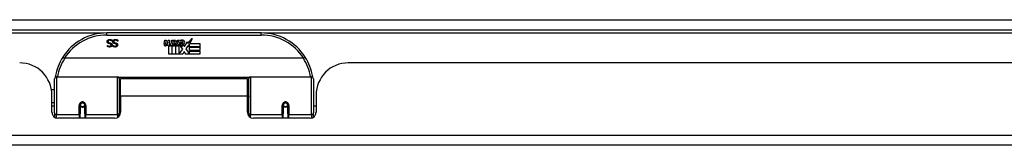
# Model space of a CAD drawing. Header units: inches. Extents: x 20 to 506, y 54 to 236.
# Tile 13 of 245: x 49.21 to 58.75, y 54.6 to 55.81. Entities that reach past the tile are written whole.
import ezdxf

# ---------------------------------------------------------------- set-up
doc = ezdxf.new("R2010")
doc.units = ezdxf.units.IN
doc.header["$MEASUREMENT"] = 0
doc.layers.add('Visible Edges(ANSI)', color=7, linetype='Continuous', lineweight=25)
doc.layers.add('Visible Tangent Edges(ANSI)', color=7, linetype='Continuous', lineweight=25)

msp = doc.modelspace()

# ---------------------------------------------------------------- linework, layer by layer
at = {"layer": 'Visible Edges(ANSI)'}
for p, q in [((20.3494, 55.7146), (68.1514, 55.7146)), ((51.549, 55.6846), (50.0529, 55.6846)), ((50.0587, 55.5644), (50.0594, 55.5644)), ((50.0587, 55.5531), (50.0587, 55.5644)), ((50.1041, 55.6046), (50.1034, 55.6046)), ((50.1041, 55.6164), (50.1041, 55.6046)), ((50.1129, 55.5644), (50.1136, 55.5644)), ((50.1129, 55.5531), (50.1129, 55.5644)), ((50.1584, 55.6046), (50.1577, 55.6046)), ((50.1584, 55.6164), (50.1584, 55.6046)), ((50.6083, 55.5816), (50.615, 55.6159)), ((50.615, 55.6159), (50.6282, 55.6159)), ((50.6282, 55.6159), (50.6221, 55.5814)), ((50.6446, 55.5934), (50.6485, 55.6159)), ((50.6485, 55.6159), (50.6617, 55.6159)), ((50.6536, 55.4776), (50.6536, 55.5571)), ((50.6617, 55.6159), (50.6557, 55.5814)), ((50.6716, 55.5646), (50.671, 55.5584)), ((50.671, 55.5584), (50.6833, 55.5584)), ((50.6755, 55.5709), (50.6726, 55.5709)), ((50.6746, 55.5613), (50.6755, 55.5709)), ((50.686, 55.5613), (50.6746, 55.5613)), ((50.6785, 55.5934), (50.6824, 55.6159)), ((50.6824, 55.6159), (50.6956, 55.6159)), ((50.6833, 55.5584), (50.6833, 55.4776)), ((50.6956, 55.6159), (50.686, 55.5613)), ((50.6875, 55.5584), (50.7097, 55.5584)), ((50.6875, 55.4776), (50.6875, 55.5584)), ((50.6917, 55.5613), (50.716, 55.5878)), ((50.7081, 55.5613), (50.6917, 55.5613)), ((50.7025, 55.6159), (50.7187, 55.6159)), ((50.716, 55.5878), (50.7025, 55.6159)), ((50.7214, 55.5797), (50.7081, 55.5613)), ((50.7097, 55.5584), (50.7172, 55.5688)), ((50.7172, 55.5688), (50.7172, 55.4776)), ((50.7187, 55.6159), (50.7262, 55.5964)), ((50.7235, 55.5797), (50.7214, 55.5797)), ((50.7214, 55.5761), (50.7289, 55.5584)), ((50.7214, 55.4776), (50.7214, 55.5761)), ((50.7313, 55.5613), (50.7235, 55.5797)), ((50.7262, 55.5964), (50.7286, 55.5964)), ((50.7286, 55.5964), (50.7421, 55.6159)), ((50.7289, 55.5584), (50.7514, 55.5584)), ((50.7475, 55.5613), (50.7313, 55.5613)), ((50.7583, 55.6159), (50.7337, 55.588)), ((50.7337, 55.588), (50.7475, 55.5613)), ((50.7421, 55.6159), (50.7583, 55.6159)), ((50.7514, 55.5584), (50.7514, 55.4788)), ((50.7571, 55.5922), (50.7937, 55.5922)), ((50.7637, 55.6042), (50.7637, 55.6132)), ((50.788, 55.5278), (50.7673, 55.5577)), ((50.7922, 55.5832), (50.7682, 55.5832)), ((50.7973, 55.5658), (50.8042, 55.5542)), ((50.8042, 55.5542), (50.8357, 55.5983)), ((50.8377, 55.5599), (50.818, 55.5319)), ((50.8357, 55.5983), (50.8377, 55.5841)), ((50.8377, 55.5841), (50.8815, 55.6303)), ((50.8396, 55.5499), (50.8377, 55.5599)), ((50.8549, 55.5793), (50.8396, 55.5499)), ((50.8549, 55.5505), (50.8549, 55.5793)), ((50.8815, 55.6303), (50.8567, 55.5826)), ((50.8567, 55.5826), (50.9536, 55.5826)), ((50.9536, 55.5826), (50.9536, 55.5505)), ((50.6833, 55.4776), (50.6536, 55.4776)), ((50.7172, 55.4776), (50.6875, 55.4776)), ((50.7883, 55.4776), (50.7214, 55.4776)), ((50.7514, 55.4788), (50.788, 55.5278)), ((50.8022, 55.5037), (50.7883, 55.4776)), ((50.8198, 55.4776), (50.8022, 55.5037)), ((50.818, 55.5319), (50.8549, 55.4782)), ((50.9536, 55.4776), (50.8198, 55.4776)), ((50.9536, 55.5505), (50.8549, 55.5505)), ((50.8549, 55.546), (50.9536, 55.546)), ((50.8549, 55.5139), (50.8549, 55.546)), ((50.9536, 55.5139), (50.8549, 55.5139)), ((50.8549, 55.5097), (50.9536, 55.5097)), ((50.8549, 55.4782), (50.8549, 55.5097)), ((50.9536, 55.546), (50.9536, 55.5139)), ((50.9536, 55.5097), (50.9536, 55.4776)), ((51.9578, 55.4389), (49.6441, 55.4389)), ((62.3089, 55.395), (52.3939, 55.395)), ((49.546, 54.91), (49.546, 55.2399)), ((49.5657, 55.2596), (50.1553, 55.2596)), ((50.171, 55.2438), (50.171, 54.9062)), ((50.1854, 55.072), (50.1854, 55.24)), ((51.4164, 55.24), (50.1854, 55.24)), ((51.4164, 55.072), (51.4164, 55.24)), ((51.4309, 54.9062), (51.4309, 55.2438)), ((51.4466, 55.2596), (52.0362, 55.2596)), ((52.0559, 55.2399), (52.0559, 54.91)), ((49.5156, 55.135), (49.546, 55.135)), ((49.5199, 54.9171), (49.5199, 55.083)), ((50.171, 55.1675), (50.1854, 55.1675)), ((52.0819, 55.083), (52.0819, 54.9171)), ((49.5199, 55.0091), (49.546, 55.0091)), ((49.795, 54.9874), (49.795, 54.9005)), ((49.7972, 54.985), (49.7952, 54.985)), ((49.7955, 54.9917), (49.7974, 54.9913)), ((49.797, 54.9914), (49.797, 54.9874)), ((49.8383, 54.9005), (49.8383, 54.9874)), ((50.1854, 55.072), (50.1854, 54.9171)), ((51.4164, 54.9171), (51.4164, 55.072)), ((51.7635, 54.9874), (51.7635, 54.9005)), ((51.7637, 54.985), (51.7657, 54.985)), ((51.7655, 54.9964), (51.7655, 54.9874)), ((51.8047, 54.985), (51.8067, 54.985)), ((51.8049, 54.9874), (51.8049, 54.9964)), ((51.8069, 54.9005), (51.8069, 54.9874)), ((49.546, 54.9755), (49.5199, 54.9755)), ((49.546, 54.91), (49.546, 54.8681)), ((49.795, 54.858), (49.795, 54.9005)), ((49.801, 54.9755), (49.7986, 54.9755)), ((49.8348, 54.9755), (49.8324, 54.9755)), ((49.836, 54.9834), (49.8383, 54.9829)), ((49.8383, 54.9005), (49.8383, 54.858)), ((50.171, 54.9766), (50.1854, 54.9766)), ((50.171, 54.8784), (50.171, 54.9062)), ((51.4309, 54.9062), (51.4309, 54.8784)), ((51.7635, 54.858), (51.7635, 54.9005)), ((51.7695, 54.9755), (51.7671, 54.9755)), ((51.8033, 54.9755), (51.8009, 54.9755)), ((51.8069, 54.9005), (51.8069, 54.858)), ((52.0819, 54.9755), (52.0559, 54.9755)), ((52.0559, 54.8681), (52.0559, 54.91)), ((50.1264, 54.858), (49.579, 54.858)), ((52.0229, 54.858), (51.4755, 54.858)), ((68.0529, 54.595), (20.4479, 54.595))]:
    msp.add_line(p, q, dxfattribs=at)
at = {"layer": 'Visible Edges(ANSI)', "flags": 128}
for points in [[(50.0559, 55.6004), (50.0559, 55.6011), (50.056, 55.6018), (50.056, 55.6025), (50.0561, 55.6032), (50.0562, 55.6039), (50.0563, 55.6046), (50.0565, 55.6053), (50.0567, 55.6059), (50.0569, 55.6066), (50.0571, 55.6073), (50.0573, 55.608), (50.0576, 55.6086), (50.0579, 55.6093), (50.0582, 55.61), (50.0585, 55.6106), (50.0589, 55.6112), (50.0592, 55.6118), (50.0596, 55.6124), (50.06, 55.6129), (50.0605, 55.6135), (50.0609, 55.614), (50.0614, 55.6145), (50.0618, 55.615), (50.0623, 55.6155)], [(50.07, 55.5826), (50.0688, 55.583), (50.0677, 55.5834), (50.0666, 55.5838), (50.0655, 55.5843), (50.0646, 55.5848), (50.0637, 55.5854), (50.0628, 55.586), (50.062, 55.5866), (50.0612, 55.5872), (50.0605, 55.5879), (50.0599, 55.5886), (50.0593, 55.5893), (50.0588, 55.5901), (50.0583, 55.5909), (50.0578, 55.5917), (50.0574, 55.5926), (50.0571, 55.5934), (50.0568, 55.5944), (50.0565, 55.5953), (50.0563, 55.5963), (50.0561, 55.5973), (50.056, 55.5983), (50.0559, 55.5993), (50.0559, 55.6004)], [(50.0594, 55.5644), (50.0599, 55.5639), (50.0605, 55.5634), (50.0612, 55.5629), (50.0618, 55.5624), (50.0625, 55.5619), (50.0632, 55.5615), (50.064, 55.561), (50.0647, 55.5606), (50.0655, 55.5602), (50.0663, 55.5598), (50.0672, 55.5594), (50.068, 55.559), (50.0689, 55.5586), (50.0698, 55.5583), (50.0707, 55.558), (50.0716, 55.5577), (50.0725, 55.5575), (50.0734, 55.5572), (50.0744, 55.5571), (50.0753, 55.5569), (50.0762, 55.5568), (50.0772, 55.5567), (50.0781, 55.5567), (50.0791, 55.5567)], [(50.0623, 55.6155), (50.0629, 55.616), (50.0635, 55.6165), (50.0641, 55.6169), (50.0647, 55.6174), (50.0653, 55.6178), (50.066, 55.6182), (50.0666, 55.6186), (50.0673, 55.619), (50.0679, 55.6193), (50.0686, 55.6197), (50.0693, 55.62), (50.07, 55.6202), (50.0708, 55.6205), (50.0715, 55.6208), (50.0723, 55.621), (50.0731, 55.6212), (50.074, 55.6213), (50.0749, 55.6215), (50.0758, 55.6216), (50.0767, 55.6217), (50.0777, 55.6218), (50.0787, 55.6219), (50.0798, 55.6219), (50.0808, 55.6219)], [(50.0815, 55.6138), (50.0802, 55.6137), (50.079, 55.6137), (50.0779, 55.6136), (50.0767, 55.6134), (50.0757, 55.6132), (50.0747, 55.6129), (50.0737, 55.6127), (50.0728, 55.6123), (50.072, 55.6119), (50.0712, 55.6115), (50.0704, 55.611), (50.0697, 55.6105), (50.0691, 55.61), (50.0685, 55.6094), (50.068, 55.6088), (50.0675, 55.6081), (50.0671, 55.6074), (50.0667, 55.6067), (50.0664, 55.606), (50.0662, 55.6053), (50.066, 55.6045), (50.0658, 55.6036), (50.0658, 55.6028), (50.0657, 55.6019)], [(50.0657, 55.6019), (50.0657, 55.6012), (50.0658, 55.6006), (50.0659, 55.5999), (50.066, 55.5993), (50.0661, 55.5987), (50.0663, 55.5981), (50.0664, 55.5975), (50.0667, 55.597), (50.0669, 55.5965), (50.0672, 55.596), (50.0675, 55.5955), (50.0678, 55.595), (50.0682, 55.5946), (50.0686, 55.5942), (50.069, 55.5938), (50.0695, 55.5934), (50.07, 55.5931), (50.0705, 55.5927), (50.0711, 55.5924), (50.0717, 55.5921), (50.0723, 55.5918), (50.073, 55.5916), (50.0737, 55.5913), (50.0745, 55.5911)], [(50.0845, 55.5788), (50.084, 55.579), (50.0835, 55.5791), (50.0829, 55.5793), (50.0824, 55.5794), (50.0818, 55.5796), (50.0812, 55.5797), (50.0806, 55.5799), (50.0799, 55.58), (50.0793, 55.5802), (50.0786, 55.5803), (50.0779, 55.5805), (50.0772, 55.5807), (50.0765, 55.5808), (50.0758, 55.581), (50.0751, 55.5812), (50.0745, 55.5813), (50.0738, 55.5815), (50.0732, 55.5817), (50.0726, 55.5818), (50.0721, 55.582), (50.0715, 55.5821), (50.071, 55.5823), (50.0705, 55.5824), (50.07, 55.5826)], [(50.0745, 55.5911), (50.075, 55.5909), (50.0755, 55.5908), (50.0761, 55.5906), (50.0766, 55.5905), (50.0771, 55.5904), (50.0776, 55.5902), (50.0781, 55.5901), (50.0786, 55.59), (50.0791, 55.5899), (50.0795, 55.5897), (50.08, 55.5896), (50.0805, 55.5895), (50.0809, 55.5894), (50.0814, 55.5893), (50.0819, 55.5892), (50.0824, 55.5891), (50.083, 55.5889), (50.0835, 55.5888), (50.0841, 55.5886), (50.0847, 55.5885), (50.0853, 55.5883), (50.0859, 55.5882), (50.0866, 55.588), (50.0873, 55.5879)], [(50.0791, 55.5567), (50.0802, 55.5567), (50.0812, 55.5568), (50.0822, 55.5569), (50.0832, 55.557), (50.0841, 55.5572), (50.085, 55.5574), (50.0859, 55.5577), (50.0867, 55.558), (50.0875, 55.5584), (50.0883, 55.5588), (50.089, 55.5593), (50.0897, 55.5597), (50.0904, 55.5603), (50.0909, 55.5608), (50.0915, 55.5614), (50.092, 55.562), (50.0924, 55.5626), (50.0927, 55.5633), (50.0931, 55.564), (50.0933, 55.5647), (50.0935, 55.5654), (50.0936, 55.5662), (50.0937, 55.567), (50.0938, 55.5678)], [(50.1036, 55.5688), (50.1035, 55.5674), (50.1034, 55.566), (50.1032, 55.5647), (50.1028, 55.5634), (50.1024, 55.5621), (50.1019, 55.5609), (50.1013, 55.5597), (50.1006, 55.5585), (50.0998, 55.5574), (50.0989, 55.5564), (50.0979, 55.5553), (50.0969, 55.5543), (50.0957, 55.5534), (50.0945, 55.5526), (50.0933, 55.5518), (50.092, 55.5511), (50.0906, 55.5505), (50.0892, 55.55), (50.0878, 55.5495), (50.0863, 55.5492), (50.0847, 55.5489), (50.0831, 55.5487), (50.0814, 55.5486), (50.0797, 55.5485)], [(50.0808, 55.6219), (50.0821, 55.6219), (50.0833, 55.6219), (50.0845, 55.6218), (50.0857, 55.6217), (50.0868, 55.6216), (50.088, 55.6215), (50.089, 55.6214), (50.0901, 55.6212), (50.0911, 55.621), (50.0921, 55.6208), (50.093, 55.6206), (50.0939, 55.6203), (50.0948, 55.62), (50.0957, 55.6197), (50.0966, 55.6195), (50.0975, 55.6192), (50.0983, 55.6188), (50.0992, 55.6185), (50.1, 55.6182), (50.1008, 55.6179), (50.1017, 55.6175), (50.1025, 55.6171), (50.1033, 55.6168), (50.1041, 55.6164)], [(50.1034, 55.6046), (50.1026, 55.6053), (50.1018, 55.606), (50.101, 55.6066), (50.1002, 55.6073), (50.0993, 55.6079), (50.0984, 55.6084), (50.0976, 55.609), (50.0966, 55.6095), (50.0957, 55.61), (50.0948, 55.6105), (50.0938, 55.6109), (50.0929, 55.6113), (50.0919, 55.6117), (50.0909, 55.6121), (50.0899, 55.6124), (50.089, 55.6127), (50.088, 55.6129), (50.0871, 55.6132), (50.0861, 55.6133), (50.0852, 55.6135), (50.0843, 55.6136), (50.0834, 55.6137), (50.0824, 55.6137), (50.0815, 55.6138)], [(50.0938, 55.5678), (50.0937, 55.5685), (50.0937, 55.5693), (50.0936, 55.5699), (50.0935, 55.5706), (50.0933, 55.5712), (50.0932, 55.5718), (50.0929, 55.5724), (50.0927, 55.573), (50.0924, 55.5735), (50.0921, 55.574), (50.0918, 55.5745), (50.0914, 55.575), (50.091, 55.5754), (50.0905, 55.5758), (50.09, 55.5762), (50.0895, 55.5766), (50.089, 55.5769), (50.0885, 55.5773), (50.0879, 55.5776), (50.0873, 55.5779), (50.0866, 55.5781), (50.0859, 55.5784), (50.0852, 55.5786), (50.0845, 55.5788)], [(50.0873, 55.5879), (50.0879, 55.5877), (50.0885, 55.5875), (50.0891, 55.5873), (50.0896, 55.5872), (50.0902, 55.587), (50.0907, 55.5868), (50.0913, 55.5866), (50.0918, 55.5863), (50.0923, 55.5861), (50.0929, 55.5859), (50.0934, 55.5857), (50.0938, 55.5854), (50.0943, 55.5852), (50.0948, 55.5849), (50.0952, 55.5846), (50.0957, 55.5843), (50.0961, 55.584), (50.0966, 55.5837), (50.097, 55.5834), (50.0974, 55.5831), (50.0978, 55.5827), (50.0982, 55.5824), (50.0986, 55.582), (50.099, 55.5816)], [(50.099, 55.5816), (50.0993, 55.5812), (50.0997, 55.5808), (50.1, 55.5804), (50.1003, 55.5799), (50.1006, 55.5795), (50.1009, 55.579), (50.1012, 55.5786), (50.1015, 55.5781), (50.1017, 55.5776), (50.1019, 55.5771), (50.1022, 55.5766), (50.1024, 55.5761), (50.1026, 55.5756), (50.1027, 55.575), (50.1029, 55.5744), (50.103, 55.5739), (50.1032, 55.5733), (50.1033, 55.5727), (50.1034, 55.5721), (50.1034, 55.5714), (50.1035, 55.5708), (50.1035, 55.5701), (50.1036, 55.5695), (50.1036, 55.5688)], [(50.1102, 55.6004), (50.1102, 55.6011), (50.1102, 55.6018), (50.1103, 55.6025), (50.1104, 55.6032), (50.1105, 55.6039), (50.1106, 55.6046), (50.1108, 55.6053), (50.1109, 55.6059), (50.1111, 55.6066), (50.1114, 55.6073), (50.1116, 55.608), (50.1119, 55.6086), (50.1122, 55.6093), (50.1125, 55.61), (50.1128, 55.6106), (50.1132, 55.6112), (50.1135, 55.6118), (50.1139, 55.6124), (50.1143, 55.6129), (50.1147, 55.6135), (50.1152, 55.614), (50.1156, 55.6145), (50.1161, 55.615), (50.1166, 55.6155)], [(50.1242, 55.5826), (50.1231, 55.583), (50.1219, 55.5834), (50.1208, 55.5838), (50.1198, 55.5843), (50.1188, 55.5848), (50.1179, 55.5854), (50.1171, 55.586), (50.1163, 55.5866), (50.1155, 55.5872), (50.1148, 55.5879), (50.1142, 55.5886), (50.1136, 55.5893), (50.113, 55.5901), (50.1125, 55.5909), (50.1121, 55.5917), (50.1117, 55.5926), (50.1113, 55.5934), (50.111, 55.5944), (50.1108, 55.5953), (50.1106, 55.5963), (50.1104, 55.5973), (50.1103, 55.5983), (50.1102, 55.5993), (50.1102, 55.6004)], [(50.1136, 55.5644), (50.1142, 55.5639), (50.1148, 55.5634), (50.1154, 55.5629), (50.1161, 55.5624), (50.1168, 55.5619), (50.1175, 55.5615), (50.1182, 55.561), (50.119, 55.5606), (50.1198, 55.5602), (50.1206, 55.5598), (50.1214, 55.5594), (50.1223, 55.559), (50.1232, 55.5586), (50.1241, 55.5583), (50.125, 55.558), (50.1259, 55.5577), (50.1268, 55.5575), (50.1277, 55.5572), (50.1286, 55.5571), (50.1296, 55.5569), (50.1305, 55.5568), (50.1315, 55.5567), (50.1324, 55.5567), (50.1334, 55.5567)], [(50.1166, 55.6155), (50.1172, 55.616), (50.1178, 55.6165), (50.1184, 55.6169), (50.119, 55.6174), (50.1196, 55.6178), (50.1202, 55.6182), (50.1209, 55.6186), (50.1215, 55.619), (50.1222, 55.6193), (50.1229, 55.6197), (50.1236, 55.62), (50.1243, 55.6202), (50.125, 55.6205), (50.1258, 55.6208), (50.1266, 55.621), (50.1274, 55.6212), (50.1283, 55.6213), (50.1292, 55.6215), (50.1301, 55.6216), (50.131, 55.6217), (50.132, 55.6218), (50.133, 55.6219), (50.134, 55.6219), (50.1351, 55.6219)], [(50.1358, 55.6138), (50.1345, 55.6137), (50.1333, 55.6137), (50.1321, 55.6136), (50.131, 55.6134), (50.1299, 55.6132), (50.1289, 55.6129), (50.128, 55.6127), (50.1271, 55.6123), (50.1262, 55.6119), (50.1254, 55.6115), (50.1247, 55.611), (50.124, 55.6105), (50.1234, 55.61), (50.1228, 55.6094), (50.1222, 55.6088), (50.1218, 55.6081), (50.1214, 55.6074), (50.121, 55.6067), (50.1207, 55.606), (50.1204, 55.6053), (50.1202, 55.6045), (50.1201, 55.6036), (50.12, 55.6028), (50.12, 55.6019)], [(50.12, 55.6019), (50.12, 55.6012), (50.1201, 55.6006), (50.1201, 55.5999), (50.1202, 55.5993), (50.1204, 55.5987), (50.1205, 55.5981), (50.1207, 55.5975), (50.1209, 55.597), (50.1212, 55.5965), (50.1215, 55.596), (50.1218, 55.5955), (50.1221, 55.595), (50.1225, 55.5946), (50.1229, 55.5942), (50.1233, 55.5938), (50.1238, 55.5934), (50.1243, 55.5931), (50.1248, 55.5927), (50.1254, 55.5924), (50.126, 55.5921), (50.1266, 55.5918), (50.1273, 55.5916), (50.128, 55.5913), (50.1287, 55.5911)], [(50.1388, 55.5788), (50.1383, 55.579), (50.1377, 55.5791), (50.1372, 55.5793), (50.1366, 55.5794), (50.1361, 55.5796), (50.1355, 55.5797), (50.1348, 55.5799), (50.1342, 55.58), (50.1335, 55.5802), (50.1329, 55.5803), (50.1322, 55.5805), (50.1315, 55.5807), (50.1307, 55.5808), (50.13, 55.581), (50.1294, 55.5812), (50.1287, 55.5813), (50.1281, 55.5815), (50.1275, 55.5817), (50.1269, 55.5818), (50.1263, 55.582), (50.1258, 55.5821), (50.1252, 55.5823), (50.1247, 55.5824), (50.1242, 55.5826)], [(50.1287, 55.5911), (50.1293, 55.5909), (50.1298, 55.5908), (50.1303, 55.5906), (50.1308, 55.5905), (50.1314, 55.5904), (50.1319, 55.5902), (50.1324, 55.5901), (50.1328, 55.59), (50.1333, 55.5899), (50.1338, 55.5897), (50.1343, 55.5896), (50.1347, 55.5895), (50.1352, 55.5894), (50.1357, 55.5893), (50.1362, 55.5892), (50.1367, 55.5891), (50.1372, 55.5889), (50.1378, 55.5888), (50.1384, 55.5886), (50.139, 55.5885), (50.1396, 55.5883), (50.1402, 55.5882), (50.1409, 55.588), (50.1415, 55.5879)], [(50.1334, 55.5567), (50.1345, 55.5567), (50.1355, 55.5568), (50.1365, 55.5569), (50.1375, 55.557), (50.1384, 55.5572), (50.1393, 55.5574), (50.1402, 55.5577), (50.141, 55.558), (50.1418, 55.5584), (50.1426, 55.5588), (50.1433, 55.5593), (50.144, 55.5597), (50.1446, 55.5603), (50.1452, 55.5608), (50.1457, 55.5614), (50.1462, 55.562), (50.1466, 55.5626), (50.147, 55.5633), (50.1473, 55.564), (50.1476, 55.5647), (50.1478, 55.5654), (50.1479, 55.5662), (50.148, 55.567), (50.148, 55.5678)], [(50.1578, 55.5688), (50.1578, 55.5674), (50.1577, 55.566), (50.1574, 55.5647), (50.1571, 55.5634), (50.1567, 55.5621), (50.1562, 55.5609), (50.1556, 55.5597), (50.1549, 55.5585), (50.1541, 55.5574), (50.1532, 55.5564), (50.1522, 55.5553), (50.1511, 55.5543), (50.15, 55.5534), (50.1488, 55.5526), (50.1475, 55.5518), (50.1462, 55.5511), (50.1449, 55.5505), (50.1435, 55.55), (50.142, 55.5495), (50.1405, 55.5492), (50.139, 55.5489), (50.1374, 55.5487), (50.1357, 55.5486), (50.134, 55.5485)], [(50.1351, 55.6219), (50.1364, 55.6219), (50.1376, 55.6219), (50.1388, 55.6218), (50.14, 55.6217), (50.1411, 55.6216), (50.1422, 55.6215), (50.1433, 55.6214), (50.1443, 55.6212), (50.1454, 55.621), (50.1463, 55.6208), (50.1473, 55.6206), (50.1482, 55.6203), (50.1491, 55.62), (50.15, 55.6197), (50.1509, 55.6195), (50.1517, 55.6192), (50.1526, 55.6188), (50.1534, 55.6185), (50.1543, 55.6182), (50.1551, 55.6179), (50.1559, 55.6175), (50.1568, 55.6171), (50.1576, 55.6168), (50.1584, 55.6164)], [(50.1577, 55.6046), (50.1569, 55.6053), (50.1561, 55.606), (50.1553, 55.6066), (50.1544, 55.6073), (50.1536, 55.6079), (50.1527, 55.6084), (50.1518, 55.609), (50.1509, 55.6095), (50.15, 55.61), (50.1491, 55.6105), (50.1481, 55.6109), (50.1471, 55.6113), (50.1462, 55.6117), (50.1452, 55.6121), (50.1442, 55.6124), (50.1433, 55.6127), (50.1423, 55.6129), (50.1414, 55.6132), (50.1404, 55.6133), (50.1395, 55.6135), (50.1385, 55.6136), (50.1376, 55.6137), (50.1367, 55.6137), (50.1358, 55.6138)], [(50.148, 55.5678), (50.148, 55.5685), (50.148, 55.5693), (50.1479, 55.5699), (50.1478, 55.5706), (50.1476, 55.5712), (50.1474, 55.5718), (50.1472, 55.5724), (50.147, 55.573), (50.1467, 55.5735), (50.1464, 55.574), (50.146, 55.5745), (50.1456, 55.575), (50.1452, 55.5754), (50.1448, 55.5758), (50.1443, 55.5762), (50.1438, 55.5766), (50.1433, 55.5769), (50.1427, 55.5773), (50.1421, 55.5776), (50.1415, 55.5779), (50.1409, 55.5781), (50.1402, 55.5784), (50.1395, 55.5786), (50.1388, 55.5788)], [(50.1415, 55.5879), (50.1421, 55.5877), (50.1427, 55.5875), (50.1433, 55.5873), (50.1439, 55.5872), (50.1445, 55.587), (50.145, 55.5868), (50.1456, 55.5866), (50.1461, 55.5863), (50.1466, 55.5861), (50.1471, 55.5859), (50.1476, 55.5857), (50.1481, 55.5854), (50.1486, 55.5852), (50.1491, 55.5849), (50.1495, 55.5846), (50.15, 55.5843), (50.1504, 55.584), (50.1508, 55.5837), (50.1513, 55.5834), (50.1517, 55.5831), (50.1521, 55.5827), (50.1525, 55.5824), (50.1529, 55.582), (50.1532, 55.5816)], [(50.1532, 55.5816), (50.1536, 55.5812), (50.1539, 55.5808), (50.1543, 55.5804), (50.1546, 55.5799), (50.1549, 55.5795), (50.1552, 55.579), (50.1555, 55.5786), (50.1557, 55.5781), (50.156, 55.5776), (50.1562, 55.5771), (50.1564, 55.5766), (50.1566, 55.5761), (50.1568, 55.5756), (50.157, 55.575), (50.1572, 55.5744), (50.1573, 55.5739), (50.1574, 55.5733), (50.1575, 55.5727), (50.1576, 55.5721), (50.1577, 55.5714), (50.1578, 55.5708), (50.1578, 55.5701), (50.1578, 55.5695), (50.1578, 55.5688)], [(50.0797, 55.5485), (50.0787, 55.5485), (50.0778, 55.5486), (50.0768, 55.5486), (50.0758, 55.5486), (50.0749, 55.5487), (50.0739, 55.5488), (50.073, 55.5489), (50.0721, 55.549), (50.0712, 55.5492), (50.0703, 55.5493), (50.0694, 55.5495), (50.0685, 55.5497), (50.0676, 55.5499), (50.0667, 55.5501), (50.0659, 55.5504), (50.065, 55.5506), (50.0642, 55.5509), (50.0634, 55.5511), (50.0626, 55.5514), (50.0618, 55.5517), (50.061, 55.5521), (50.0602, 55.5524), (50.0594, 55.5527), (50.0587, 55.5531)], [(50.134, 55.5485), (50.133, 55.5485), (50.132, 55.5486), (50.1311, 55.5486), (50.1301, 55.5486), (50.1292, 55.5487), (50.1282, 55.5488), (50.1273, 55.5489), (50.1264, 55.549), (50.1254, 55.5492), (50.1245, 55.5493), (50.1236, 55.5495), (50.1228, 55.5497), (50.1219, 55.5499), (50.121, 55.5501), (50.1202, 55.5504), (50.1193, 55.5506), (50.1185, 55.5509), (50.1177, 55.5511), (50.1168, 55.5514), (50.116, 55.5517), (50.1152, 55.5521), (50.1145, 55.5524), (50.1137, 55.5527), (50.1129, 55.5531)], [(49.6263, 55.4514), (49.6263, 55.4513), (49.6263, 55.4512), (49.6264, 55.451), (49.6266, 55.4507), (49.6269, 55.4504), (49.6272, 55.4501), (49.6276, 55.4497), (49.6281, 55.4493), (49.6286, 55.4489), (49.6292, 55.4484), (49.6298, 55.4479), (49.6305, 55.4474), (49.6313, 55.4468), (49.6321, 55.4462), (49.6329, 55.4456), (49.6338, 55.4449), (49.6348, 55.4443), (49.6357, 55.4436), (49.6367, 55.4429), (49.6377, 55.4422), (49.6388, 55.4415), (49.6398, 55.4408), (49.6409, 55.4401), (49.642, 55.4394)], [(49.6441, 55.4389), (49.644, 55.4389), (49.6439, 55.4389), (49.6438, 55.4389), (49.6437, 55.4389), (49.6436, 55.4389), (49.6435, 55.4389), (49.6434, 55.4389), (49.6433, 55.439), (49.6433, 55.439), (49.6432, 55.439), (49.6431, 55.439), (49.643, 55.439), (49.6429, 55.439), (49.6428, 55.4391), (49.6427, 55.4391), (49.6426, 55.4391), (49.6426, 55.4392), (49.6425, 55.4392), (49.6424, 55.4392), (49.6423, 55.4393), (49.6422, 55.4393), (49.6422, 55.4394), (49.6421, 55.4394), (49.642, 55.4394)], [(51.9599, 55.4394), (51.9598, 55.4394), (51.9597, 55.4394), (51.9597, 55.4393), (51.9596, 55.4393), (51.9595, 55.4392), (51.9594, 55.4392), (51.9593, 55.4392), (51.9592, 55.4391), (51.9592, 55.4391), (51.9591, 55.4391), (51.959, 55.439), (51.9589, 55.439), (51.9588, 55.439), (51.9587, 55.439), (51.9586, 55.439), (51.9586, 55.439), (51.9585, 55.4389), (51.9584, 55.4389), (51.9583, 55.4389), (51.9582, 55.4389), (51.9581, 55.4389), (51.958, 55.4389), (51.9579, 55.4389), (51.9578, 55.4389)], [(51.9756, 55.4514), (51.9756, 55.4513), (51.9756, 55.4512), (51.9754, 55.451), (51.9753, 55.4507), (51.975, 55.4504), (51.9747, 55.4501), (51.9743, 55.4497), (51.9738, 55.4493), (51.9733, 55.4489), (51.9727, 55.4484), (51.9721, 55.4479), (51.9714, 55.4474), (51.9706, 55.4468), (51.9698, 55.4462), (51.969, 55.4456), (51.9681, 55.4449), (51.9671, 55.4443), (51.9662, 55.4436), (51.9652, 55.4429), (51.9642, 55.4422), (51.9631, 55.4415), (51.962, 55.4408), (51.961, 55.4401), (51.9599, 55.4394)], [(49.5526, 55.2588), (49.5525, 55.2586), (49.5525, 55.2584), (49.5525, 55.2582), (49.5524, 55.258), (49.5524, 55.2577), (49.5524, 55.2575), (49.5523, 55.2573), (49.5523, 55.2571), (49.5523, 55.2569), (49.5522, 55.2567), (49.5522, 55.2565), (49.5522, 55.2563), (49.5521, 55.2561), (49.5521, 55.2559), (49.5521, 55.2557), (49.552, 55.2555), (49.552, 55.2552), (49.552, 55.255), (49.5519, 55.2548), (49.5519, 55.2546), (49.5519, 55.2544), (49.5518, 55.2542), (49.5518, 55.254), (49.5518, 55.2538)], [(52.0501, 55.2538), (52.0501, 55.254), (52.0501, 55.2542), (52.05, 55.2544), (52.05, 55.2546), (52.05, 55.2548), (52.0499, 55.255), (52.0499, 55.2552), (52.0499, 55.2555), (52.0498, 55.2557), (52.0498, 55.2559), (52.0498, 55.2561), (52.0497, 55.2563), (52.0497, 55.2565), (52.0497, 55.2567), (52.0496, 55.2569), (52.0496, 55.2571), (52.0496, 55.2573), (52.0495, 55.2575), (52.0495, 55.2577), (52.0495, 55.258), (52.0494, 55.2582), (52.0494, 55.2584), (52.0494, 55.2586), (52.0493, 55.2588)], [(49.795, 54.9874), (49.7952, 54.99), (49.7957, 54.9927), (49.7965, 54.9952), (49.7977, 54.9977), (49.7992, 55.0001), (49.801, 55.0023), (49.8031, 55.0042), (49.8055, 55.0059), (49.8081, 55.0073), (49.8109, 55.0082), (49.8138, 55.0088), (49.8167, 55.0091), (49.8197, 55.0088), (49.8226, 55.0082), (49.8253, 55.0072), (49.828, 55.0059), (49.8303, 55.0042), (49.8324, 55.0023), (49.8342, 55.0001), (49.8357, 54.9977), (49.8369, 54.9952), (49.8377, 54.9926), (49.8382, 54.99), (49.8383, 54.9874)], [(51.7635, 54.9874), (51.7637, 54.99), (51.7642, 54.9927), (51.765, 54.9952), (51.7662, 54.9977), (51.7677, 55.0001), (51.7695, 55.0023), (51.7716, 55.0042), (51.774, 55.0059), (51.7766, 55.0073), (51.7794, 55.0082), (51.7823, 55.0088), (51.7852, 55.0091), (51.7882, 55.0088), (51.7911, 55.0082), (51.7939, 55.0072), (51.7965, 55.0059), (51.7988, 55.0042), (51.8009, 55.0023), (51.8027, 55.0001), (51.8042, 54.9977), (51.8054, 54.9952), (51.8062, 54.9926), (51.8067, 54.99), (51.8069, 54.9874)], [(50.1849, 54.939), (50.1849, 54.9391), (50.185, 54.9391), (50.185, 54.9392), (50.185, 54.9392), (50.185, 54.9393), (50.1851, 54.9394), (50.1851, 54.9394), (50.1851, 54.9395), (50.1851, 54.9395), (50.1851, 54.9396), (50.1852, 54.9396), (50.1852, 54.9397), (50.1852, 54.9397), (50.1852, 54.9398), (50.1852, 54.9398), (50.1853, 54.9399), (50.1853, 54.94), (50.1853, 54.94), (50.1853, 54.9401), (50.1854, 54.9401), (50.1854, 54.9402), (50.1854, 54.9402), (50.1854, 54.9403), (50.1854, 54.9403)], [(51.4164, 54.9403), (51.4165, 54.9403), (51.4165, 54.9402), (51.4165, 54.9402), (51.4165, 54.9401), (51.4166, 54.9401), (51.4166, 54.94), (51.4166, 54.94), (51.4166, 54.9399), (51.4166, 54.9398), (51.4167, 54.9398), (51.4167, 54.9397), (51.4167, 54.9397), (51.4167, 54.9396), (51.4168, 54.9396), (51.4168, 54.9395), (51.4168, 54.9395), (51.4168, 54.9394), (51.4168, 54.9394), (51.4169, 54.9393), (51.4169, 54.9393), (51.4169, 54.9392), (51.4169, 54.9391), (51.4169, 54.9391), (51.417, 54.939)]]:
    msp.add_lwpolyline(points, dxfattribs=at)
at = {"layer": 'Visible Edges(ANSI)'}
for centre in [(49.8167, 54.9874), (51.7852, 54.9874)]:
    msp.add_circle(centre, 0.0197, dxfattribs=at)
for centre, radius, start, end in [((50.0529, 55.1777), 0.5069, 90, 147.31425), ((51.549, 55.1777), 0.5069, 32.68575, 90), ((50.6366, 55.5761), 0.0288, 169, 198.47479), ((50.6192, 55.5703), 0.0105, 198.47479, 269.6788), ((50.6193, 55.5844), 0.0246, 269.6788, 333.95078), ((50.6342, 55.5792), 0.0123, 169.9922, 203.54875), ((50.6284, 55.5767), 0.006, 203.54875, 276.10268), ((50.6277, 55.5833), 0.0126, 276.10268, 327.60833), ((50.5987, 55.6008), 0.0465, 328.55841, 350.82565), ((50.6701, 55.5754), 0.0288, 183.6169, 196.9928), ((50.6522, 55.5699), 0.0101, 196.9928, 269.47765), ((50.6524, 55.5838), 0.024, 269.47765, 327.41137), ((50.6542, 55.5811), 0.024, 268.79525, 316.5849), ((50.6678, 55.5792), 0.0123, 170, 203.55712), ((50.662, 55.5767), 0.006, 203.55712, 276.03001), ((50.6613, 55.5833), 0.0126, 276.03001, 327.59924), ((50.6327, 55.6015), 0.0465, 327.59924, 350), ((50.7829, 55.5808), 0.0282, 156.15553, 203.84447), ((50.7711, 55.5755), 0.0152, 203.84447, 265.08017), ((50.7818, 55.5552), 0.0607, 81.56052, 107.33425), ((50.7755, 55.5758), 0.0307, 64.67838, 112.56091), ((50.7766, 55.5786), 0.00955, 151.45471, 231.16516), ((50.7747, 55.5898), 0.033, 257.07905, 313.17854), ((50.7747, 55.5898), 0.0299, 260.40854, 314.16843), ((50.7775, 55.5797), 0.0109, 231.16516, 289.37968), ((50.7756, 55.5852), 0.0168, 289.37968, 352.99755), ((50.7845, 55.5949), 0.0096, 343.52609, 64.67838), ((50.7879, 55.5958), 0.0197, 356.56465, 81.56052), ((50.7678, 55.597), 0.0398, 314.16843, 356.56465), ((49.2079, 55.083), 0.312, 0, 90), ((50.0529, 55.1777), 0.5069, 147.31425, 170.79319), ((51.549, 55.1777), 0.5069, 9.20681, 32.68575), ((52.3939, 55.083), 0.312, 90, 180), ((49.5657, 55.2399), 0.0197, 90, 180), ((50.1553, 55.2438), 0.0157, 0, 90), ((51.4466, 55.2438), 0.0157, 90, 180), ((52.0362, 55.2399), 0.0197, 0, 90), ((49.8167, 54.9874), 0.0217, 180, 348.1708), ((51.7852, 54.9874), 0.0217, 180, 0), ((49.579, 54.9171), 0.0591, 180, 270), ((50.1264, 54.9171), 0.0591, 270, 0), ((51.4755, 54.9171), 0.0591, 180, 270), ((52.0229, 54.9171), 0.0591, 270, 0)]:
    msp.add_arc(centre, radius, start, end, dxfattribs=at)
for start_param, end_param in [(3.444465, 3.571292), (5.853486, 5.980313)]:
    msp.add_ellipse((51.7852, 54.9956), major_axis=(0.0217, 0), ratio=0.267949, start_param=start_param, end_param=end_param, dxfattribs=at)
at = {"layer": 'Visible Tangent Edges(ANSI)'}
for p, q in [((20.3494, 55.8136), (67.3843, 55.8136)), ((50.0211, 55.6836), (38.4798, 55.6836)), ((50.0529, 55.6649), (50.0529, 55.6846)), ((50.0529, 55.6649), (51.549, 55.6649)), ((51.549, 55.6649), (51.549, 55.6846)), ((63.1221, 55.6836), (51.5808, 55.6836)), ((49.5657, 55.2596), (49.5657, 54.891)), ((50.1553, 54.891), (50.1553, 55.2596)), ((51.4331, 55.2519), (50.1688, 55.2519)), ((51.4466, 55.2596), (51.4466, 54.891)), ((52.0362, 54.891), (52.0362, 55.2596)), ((51.4164, 55.072), (50.1854, 55.072)), ((51.7762, 55.0071), (51.7942, 55.0071)), ((49.5657, 54.8596), (49.5657, 54.891)), ((49.7852, 54.891), (49.5657, 54.891)), ((49.7852, 54.891), (49.7852, 54.9827)), ((49.7852, 54.891), (49.7852, 54.858)), ((49.8482, 54.9827), (49.8482, 54.891)), ((50.1553, 54.891), (49.8482, 54.891)), ((49.8482, 54.858), (49.8482, 54.891)), ((50.1553, 54.891), (50.1553, 54.8656)), ((51.7537, 54.891), (51.4466, 54.891)), ((51.4466, 54.8656), (51.4466, 54.891)), ((51.7537, 54.891), (51.7537, 54.9827)), ((51.7537, 54.891), (51.7537, 54.858)), ((51.8167, 54.9827), (51.8167, 54.891)), ((52.0362, 54.891), (51.8167, 54.891)), ((51.8167, 54.858), (51.8167, 54.891)), ((52.0362, 54.891), (52.0362, 54.8596)), ((20.4479, 54.694), (68.0529, 54.694))]:
    msp.add_line(p, q, dxfattribs=at)
at = {"layer": 'Visible Tangent Edges(ANSI)', "flags": 128}
for points in [[(51.4309, 55.1075), (51.4304, 55.1081), (51.4298, 55.1087), (51.4293, 55.1093), (51.4288, 55.1099), (51.4283, 55.1105), (51.4277, 55.111), (51.4272, 55.1116), (51.4266, 55.1122), (51.426, 55.1128), (51.4255, 55.1133), (51.4249, 55.1139), (51.4243, 55.1145), (51.4237, 55.115), (51.4231, 55.1156), (51.4224, 55.1162), (51.4218, 55.1167), (51.4212, 55.1172), (51.4205, 55.1178), (51.4199, 55.1183), (51.4192, 55.1188), (51.4185, 55.1194), (51.4178, 55.1199), (51.4171, 55.1204), (51.4164, 55.1209)], [(51.4164, 55.103), (51.4176, 55.1012), (51.4186, 55.0995), (51.4196, 55.0977), (51.4206, 55.0959), (51.4215, 55.0941), (51.4224, 55.0923), (51.4233, 55.0905), (51.4241, 55.0887), (51.4249, 55.0869), (51.4256, 55.0851), (51.4263, 55.0833), (51.4269, 55.0815), (51.4275, 55.0797), (51.4281, 55.078), (51.4286, 55.0762), (51.429, 55.0745), (51.4295, 55.0727), (51.4298, 55.071), (51.4301, 55.0693), (51.4304, 55.0676), (51.4306, 55.066), (51.4307, 55.0644), (51.4308, 55.0628), (51.4309, 55.0612)], [(49.8482, 54.9827), (49.8479, 54.9867), (49.8472, 54.9908), (49.846, 54.9947), (49.8443, 54.9986), (49.8422, 55.0022), (49.8396, 55.0055), (49.8365, 55.0085), (49.8331, 55.0111), (49.8293, 55.0131), (49.8252, 55.0147), (49.821, 55.0156), (49.8167, 55.016), (49.8124, 55.0156), (49.8082, 55.0147), (49.8042, 55.0132), (49.8004, 55.0111), (49.7969, 55.0086), (49.7938, 55.0056), (49.7912, 55.0022), (49.789, 54.9986), (49.7873, 54.9947), (49.7861, 54.9908), (49.7854, 54.9867), (49.7852, 54.9827)], [(51.8167, 54.9827), (51.8165, 54.9867), (51.8157, 54.9908), (51.8145, 54.9947), (51.8128, 54.9986), (51.8107, 55.0022), (51.8081, 55.0055), (51.805, 55.0085), (51.8016, 55.0111), (51.7978, 55.0131), (51.7937, 55.0147), (51.7895, 55.0156), (51.7852, 55.016), (51.7809, 55.0156), (51.7767, 55.0147), (51.7727, 55.0132), (51.7689, 55.0111), (51.7654, 55.0086), (51.7623, 55.0056), (51.7597, 55.0022), (51.7575, 54.9986), (51.7558, 54.9947), (51.7546, 54.9908), (51.7539, 54.9867), (51.7537, 54.9827)], [(50.1847, 54.9766), (50.184, 54.9742), (50.1834, 54.9718), (50.1829, 54.9694), (50.1823, 54.9671), (50.1817, 54.9647), (50.1812, 54.9623), (50.1807, 54.9599), (50.1802, 54.9575), (50.1797, 54.955), (50.1792, 54.9526), (50.1787, 54.9502), (50.1783, 54.9478), (50.1778, 54.9453), (50.1774, 54.9429), (50.177, 54.9405), (50.1766, 54.938), (50.1762, 54.9356), (50.1758, 54.9331), (50.1755, 54.9307), (50.1751, 54.9282), (50.1748, 54.9257), (50.1745, 54.9233), (50.1742, 54.9208), (50.1739, 54.9183)], [(51.428, 54.9183), (51.4277, 54.9209), (51.4274, 54.9235), (51.427, 54.9261), (51.4267, 54.9287), (51.4263, 54.9313), (51.4259, 54.9339), (51.4255, 54.9365), (51.4251, 54.9391), (51.4247, 54.9416), (51.4243, 54.9442), (51.4238, 54.9467), (51.4234, 54.9493), (51.4229, 54.9518), (51.4224, 54.9544), (51.4219, 54.9569), (51.4213, 54.9594), (51.4208, 54.962), (51.4202, 54.9645), (51.4196, 54.967), (51.419, 54.9695), (51.4184, 54.972), (51.4178, 54.9745), (51.4171, 54.977), (51.4164, 54.9795)]]:
    msp.add_lwpolyline(points, dxfattribs=at)
at = {"layer": 'Visible Tangent Edges(ANSI)'}
for centre, start, end in [((50.0529, 55.1777), 90, 147.50115), ((51.549, 55.1777), 32.49885, 90), ((50.0529, 55.1739), 147.05524, 169.87773), ((51.549, 55.1739), 10.12227, 32.94476)]:
    msp.add_arc(centre, 0.4872, start, end, dxfattribs=at)
for centre, major_axis, ratio, start_param, end_param in [((49.572, 55.2556), (-0.0194, 0.0031), 0.187438, 0, 0.544489), ((52.0299, 55.2556), (0.0194, 0.0031), 0.187438, 5.738696, 6.283185), ((49.7852, 54.9874), (0.00984, 0), 0.476565, 4.712389, 6.283185), ((49.8482, 54.9874), (-0.00984, 0), 0.476565, 0, 1.570796), ((51.7537, 54.9874), (0.00984, 0), 0.476565, 4.712389, 6.283185), ((51.8167, 54.9874), (-0.00984, 0), 0.476565, 0, 1.570796), ((49.5657, 54.91), (-0.0197, 0), 0.965926, 0, 1.570796), ((49.7852, 54.9005), (0.00984, 0), 0.965926, 4.712389, 6.283185), ((49.8482, 54.9005), (-0.00984, 0), 0.965926, 0, 1.570796), ((50.1553, 54.9062), (0.0157, 0), 0.965926, 4.712389, 6.283185), ((51.4466, 54.9062), (-0.0157, 0), 0.965926, 0, 1.570796), ((51.7537, 54.9005), (0.00984, 0), 0.965926, 4.712389, 6.283185), ((51.8167, 54.9005), (-0.00984, 0), 0.965926, 0, 1.570796), ((52.0362, 54.91), (0.0197, 0), 0.965926, 4.712389, 6.283185)]:
    msp.add_ellipse(centre, major_axis=major_axis, ratio=ratio, start_param=start_param, end_param=end_param, dxfattribs=at)

doc.saveas('drawing.dxf')
